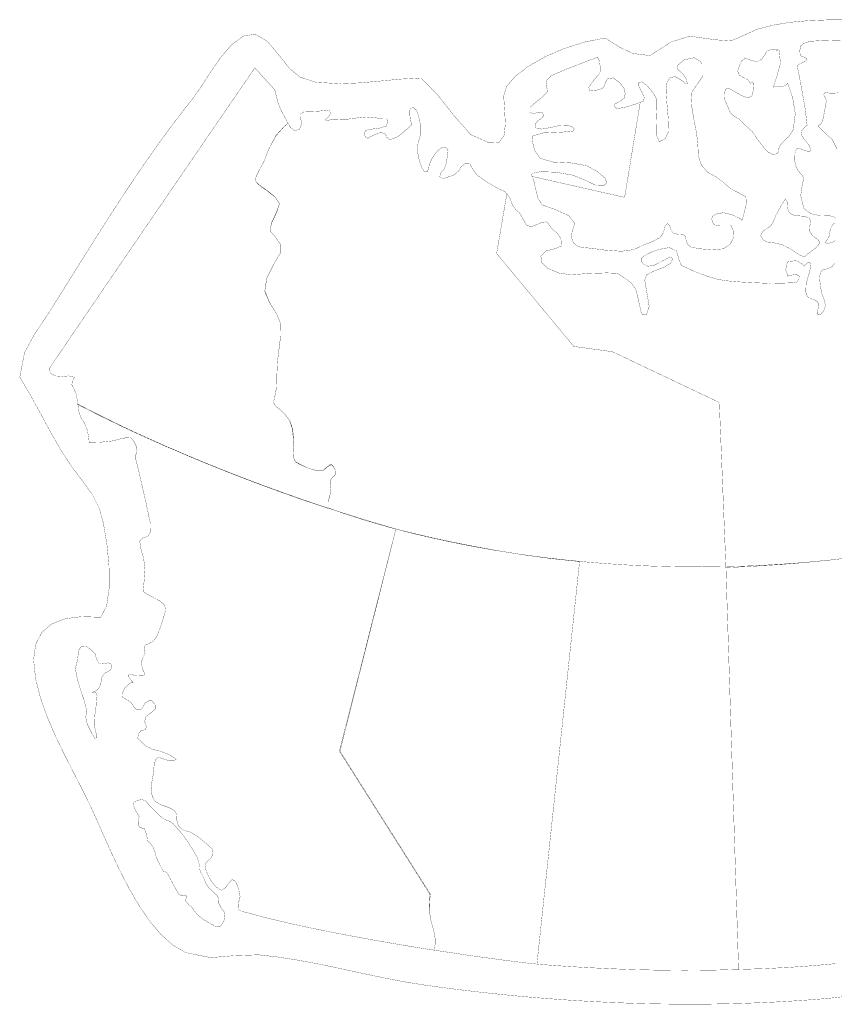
# Model space of a CAD drawing. Extents: x -18.6 to 18.9, y -7.2 to 7.3.
# Tile 1 of 13: x -18.6 to -8.2, y -5.3 to 7.3. Entities that reach past the tile are written whole.
import ezdxf

# ---------------------------------------------------------------- set-up
doc = ezdxf.new("R2010")
doc.units = 0
doc.header["$LTSCALE"] = 0.000394
doc.layers.add('LAYER_1', color=7, linetype='CONTINUOUS')

msp = doc.modelspace()

# ---------------------------------------------------------------- linework, layer by layer
at = {"layer": 'LAYER_1', "color": 59, "linetype": 'CONTINUOUS', "const_width": 0.003}
for points in [[(-8.051081, 7.2625), (-8.286522, 7.260857), (-8.51873, 7.251813), (-8.745543, 7.231429), (-8.964798, 7.195767), (-9.174331, 7.140886), (-9.359637, 7.056777), (-9.500767, 6.994596), (-9.69515, 7.007366), (-10.0327, 7.054362), (-10.268851, 6.97972), (-10.534732, 6.807157), (-10.754073, 6.833513), (-10.924687, 6.915064), (-11.106154, 7.03115), (-11.369821, 6.979314), (-11.629882, 6.896805), (-11.872702, 6.791344), (-12.084647, 6.670656), (-12.252082, 6.542463), (-12.361371, 6.414488), (-12.398882, 6.294453), (-12.387479, 6.112979), (-12.377794, 5.936978), (-12.393061, 5.79217), (-12.456514, 5.704274), (-12.591387, 5.699011), (-12.820913, 5.802098), (-13.035327, 6.046263), (-13.234283, 6.299014), (-13.450264, 6.522039), (-13.707351, 6.507737), (-13.962205, 6.48337), (-14.218501, 6.459883), (-14.479913, 6.44822), (-14.796018, 6.467982), (-14.992873, 6.532761), (-15.124327, 6.641406), (-15.244224, 6.792762), (-15.406413, 6.985677), (-15.561159, 7.079307), (-15.714929, 7.054817), (-15.864249, 6.943987), (-16.005645, 6.778595), (-16.135642, 6.59042), (-16.250767, 6.411242), (-16.347543, 6.272839), (-16.484717, 6.099117), (-16.618767, 5.923109), (-16.749962, 5.745016), (-16.878569, 5.565037), (-17.004853, 5.383373), (-17.129083, 5.200226), (-17.251525, 5.015796), (-17.372447, 4.830283), (-17.492114, 4.643889), (-17.610795, 4.456814), (-17.728756, 4.269259), (-17.846264, 4.081425), (-17.963586, 3.893512), (-18.080989, 3.70572), (-18.19874, 3.518252), (-18.372792, 3.260258), (-18.500495, 3.024141), (-18.560287, 2.712299), (-18.423261, 2.480144), (-18.294031, 2.243486), (-18.165647, 2.006577), (-18.031159, 1.773668), (-17.883618, 1.549012), (-17.757671, 1.384021), (-17.636918, 1.217101), (-17.544858, 1.03289), (-17.494774, 0.843905), (-17.451521, 0.588079), (-17.424263, 0.303301), (-17.422164, 0.027462), (-17.454386, -0.201547), (-17.530094, -0.345835), (-17.776228, -0.337915), (-17.985409, -0.365354), (-18.154266, -0.430947), (-18.279427, -0.537486), (-18.357519, -0.687764), (-18.38517, -0.884577), (-18.359008, -1.130717), (-18.297438, -1.37167), (-18.213267, -1.610037), (-18.112346, -1.845621), (-18.000524, -2.078223), (-17.883651, -2.307646), (-17.767579, -2.533691), (-17.658157, -2.756161), (-17.580446, -2.926985), (-17.493076, -3.124755), (-17.396056, -3.340631), (-17.289395, -3.565777), (-17.173101, -3.791355), (-17.047182, -4.008527), (-16.911646, -4.208455), (-16.766502, -4.382301), (-16.611757, -4.521228), (-16.447421, -4.616398), (-16.130862, -4.68035), (-15.837301, -4.655544), (-15.523004, -4.644394), (-15.285803, -4.67088), (-15.049034, -4.706981), (-14.812566, -4.750348), (-14.576267, -4.798637), (-14.340005, -4.849501), (-14.103646, -4.900594), (-13.867059, -4.949568), (-13.630113, -4.994079), (-13.392673, -5.03178), (-13.183022, -5.060454), (-12.972685, -5.087438), (-12.761719, -5.112705), (-12.550182, -5.136229), (-12.33813, -5.157984), (-12.125619, -5.177945), (-11.912707, -5.196086), (-11.69945, -5.212381), (-11.485906, -5.226804), (-11.27213, -5.239329), (-11.05818, -5.249931), (-10.844113, -5.258583), (-10.629985, -5.26526), (-10.415853, -5.269937), (-10.201774, -5.272586), (-9.987804, -5.273183), (-9.774002, -5.271702), (-9.560422, -5.268116), (-9.347123, -5.262401), (-9.13416, -5.254529), (-8.921591, -5.244476), (-8.709473, -5.232216), (-8.497862, -5.217722), (-8.286815, -5.200969), (-8.286815, -5.200969), (-7.998433, -5.169442)], [(-8.090583, 6.992713), (-8.325315, 6.999295), (-8.501661, 6.988949), (-8.574157, 6.963843), (-8.618398, 6.929323), (-8.628748, 6.870343), (-8.624677, 6.822), (-8.607409, 6.800047), (-8.569445, 6.785614), (-8.540252, 6.766142), (-8.550614, 6.742933), (-8.594854, 6.717831), (-8.64035, 6.696185), (-8.6595, 6.674524), (-8.654173, 6.641567), (-8.617756, 6.452972), (-8.560657, 6.132579), (-8.535551, 5.921406), (-8.560965, 5.900051), (-8.603335, 5.852366), (-8.611803, 5.802772), (-8.579488, 5.750051), (-8.533976, 5.697346), (-8.501661, 5.650272), (-8.493504, 5.612311), (-8.498524, 5.589378), (-8.535551, 5.590957), (-8.595177, 5.60885), (-8.639724, 5.626728), (-8.671118, 5.616382), (-8.69402, 5.559268), (-8.696209, 5.481445), (-8.679587, 5.396087), (-8.643827, 5.33239), (-8.602386, 5.287508), (-8.577925, 5.252055), (-8.594854, 5.169835), (-8.617449, 5.023598), (-8.577925, 4.862315), (-8.553433, 4.838157), (-8.483768, 4.793276), (-8.374575, 4.769122), (-8.246539, 4.765984), (-8.197587, 4.755315), (-8.17124, 4.735228)], [(-8.15428, 5.617008), (-8.213598, 5.734988), (-8.278244, 5.793677), (-8.341004, 5.854252), (-8.383039, 5.895965), (-8.393083, 5.914795), (-8.373, 5.927988), (-8.34915, 5.946819), (-8.32813, 6.019622), (-8.305217, 6.14513), (-8.289846, 6.234882), (-8.305535, 6.270657), (-8.32498, 6.312079), (-8.306791, 6.336555), (-8.229902, 6.326835), (-8.137961, 6.332161)], [(-8.180654, 4.160969), (-8.222063, 4.116728), (-8.291409, 4.087843), (-8.336291, 4.077803), (-8.366094, 4.048945), (-8.376764, 3.974886), (-8.366724, 3.874469), (-8.34915, 3.777827), (-8.319972, 3.701886), (-8.302079, 3.627811), (-8.323724, 3.557531), (-8.364531, 3.511394), (-8.395902, 3.504811), (-8.408469, 3.532106), (-8.400291, 3.572276), (-8.38837, 3.610559), (-8.391508, 3.650728), (-8.407213, 3.675205), (-8.426669, 3.688386), (-8.459291, 3.701551), (-8.502287, 3.720087), (-8.532094, 3.736713), (-8.5525, 3.79476), (-8.54872, 3.894874), (-8.522374, 3.991205), (-8.501661, 4.057413), (-8.496012, 4.10511), (-8.490366, 4.14528), (-8.501661, 4.176031), (-8.526768, 4.17037), (-8.555622, 4.142142), (-8.569445, 4.125197), (-8.59611, 4.153744), (-8.669866, 4.195488), (-8.78126, 4.1845), (-8.794425, 4.153118), (-8.807618, 4.080311), (-8.78126, 3.998094), (-8.743925, 4.00939), (-8.674563, 4.020705), (-8.637213, 3.998094), (-8.64035, 3.955429), (-8.66798, 3.922165), (-8.721941, 3.913378), (-8.838681, 3.909614), (-9.011906, 3.90585), (-9.179465, 3.913378), (-9.246315, 3.916197), (-9.397878, 3.924693), (-9.560736, 3.938791), (-9.674339, 3.957008), (-9.780406, 3.988374), (-9.882693, 4.023535), (-9.982484, 4.063382), (-10.070996, 4.10511), (-10.136882, 4.133661), (-10.167008, 4.206157), (-10.197134, 4.318181), (-10.289394, 4.362437), (-10.4215, 4.337945), (-10.510299, 4.307819), (-10.602866, 4.26076), (-10.648701, 4.224665), (-10.647445, 4.186701), (-10.619827, 4.150606), (-10.56365, 4.123941), (-10.486772, 4.134917), (-10.374106, 4.192976), (-10.283102, 4.243173), (-10.25613, 4.23878), (-10.2555, 4.22687), (-10.252043, 4.207413), (-10.273075, 4.161598), (-10.365642, 4.108248), (-10.494933, 4.058988), (-10.580917, 4.01348), (-10.602866, 3.947256), (-10.577457, 3.797591), (-10.546398, 3.614004), (-10.577457, 3.515161), (-10.631433, 3.507), (-10.647752, 3.534618), (-10.662185, 3.59989), (-10.681335, 3.680224), (-10.696705, 3.756795), (-10.721504, 3.837118), (-10.775157, 3.912126), (-10.857039, 3.973937), (-10.950264, 4.032), (-10.977236, 4.035768), (-11.087087, 4.039531), (-11.323043, 4.032), (-11.547425, 4.015669), (-11.694594, 4.03702), (-11.839882, 4.099783), (-11.912059, 4.168181), (-11.925866, 4.251669), (-11.856827, 4.320063), (-11.744484, 4.348291), (-11.664161, 4.382201), (-11.670425, 4.472575), (-11.714665, 4.543803), (-11.758917, 4.57926), (-11.797512, 4.61661), (-11.826075, 4.662409), (-11.856508, 4.689413), (-11.907665, 4.684394), (-11.98298, 4.652996), (-12.052646, 4.625394), (-12.111, 4.6505), (-12.151795, 4.72361), (-12.194488, 4.800488), (-12.246567, 4.84537), (-12.287362, 4.904689), (-12.324394, 5.003531), (-12.382134, 5.07413), (-12.485677, 5.121508), (-12.623126, 5.204677), (-12.73798, 5.285961), (-12.797909, 5.368791), (-12.833378, 5.434677), (-12.882012, 5.438457), (-12.9385, 5.393268), (-12.978039, 5.331134), (-13.034524, 5.285961), (-13.10889, 5.26052), (-13.171972, 5.240756), (-13.212449, 5.26052), (-13.205543, 5.308862), (-13.157232, 5.359055), (-13.12772, 5.446937), (-13.114539, 5.536673), (-13.107008, 5.594413), (-13.12772, 5.633327), (-13.174791, 5.64337), (-13.227528, 5.606327), (-13.280232, 5.548598), (-13.318839, 5.481445), (-13.34613, 5.418055), (-13.35648, 5.362209), (-13.374681, 5.327047), (-13.406063, 5.323909), (-13.441209, 5.379154), (-13.473539, 5.46889), (-13.490791, 5.554874), (-13.500528, 5.616382), (-13.489535, 5.689815), (-13.45785, 5.802772), (-13.458142, 5.921406), (-13.482004, 6.03311), (-13.507736, 6.109051), (-13.54287, 6.141673), (-13.580543, 6.138228), (-13.595602, 6.108421), (-13.59372, 6.048476), (-13.587126, 5.983835), (-13.574894, 5.943681), (-13.568295, 5.92987), (-13.625728, 5.873693), (-13.745283, 5.77422), (-13.847894, 5.734988), (-13.886177, 5.764807), (-13.905634, 5.809673), (-13.966516, 5.828181), (-14.06222, 5.792102), (-14.127815, 5.754154), (-14.161398, 5.768894), (-14.173323, 5.823484), (-14.155122, 5.855504), (-14.076669, 5.870555), (-13.969331, 5.885311), (-13.895913, 5.909469), (-13.873319, 5.963764), (-13.888689, 6.003303), (-13.934201, 6.003303), (-14.034299, 6.014602), (-14.148831, 6.025272), (-14.250201, 6.015228), (-14.381665, 5.997642), (-14.502488, 5.998898), (-14.574358, 5.996402), (-14.644331, 5.980709), (-14.672882, 5.987933), (-14.629882, 6.027154), (-14.601961, 6.073906), (-14.617024, 6.103083), (-14.654681, 6.109677), (-14.754472, 6.099315), (-14.866496, 6.094307), (-14.93898, 6.093055), (-14.983232, 6.065425), (-14.985744, 6.007374), (-14.969425, 5.939913), (-15.000177, 5.870555), (-15.06011, 5.850791), (-15.112524, 5.8875), (-15.144213, 5.946819), (-15.19474, 5.904445), (-15.299862, 5.788657), (-15.389917, 5.616382), (-15.454256, 5.452894), (-15.514815, 5.34211), (-15.550898, 5.269), (-15.56063, 5.227272), (-15.549642, 5.194941), (-15.508524, 5.158858), (-15.418177, 5.095469), (-15.310839, 5.007602), (-15.25435, 4.921618), (-15.292638, 4.810835), (-15.357295, 4.67372), (-15.372972, 4.574236), (-15.311787, 4.503331), (-15.244937, 4.407933), (-15.245886, 4.286173), (-15.332177, 4.140563), (-15.416583, 3.97426), (-15.440756, 3.811705), (-15.380504, 3.662331), (-15.292024, 3.520504), (-15.237406, 3.388075), (-15.23898, 3.238394), (-15.261256, 3.060457), (-15.279776, 2.905126), (-15.286681, 2.751358), (-15.289819, 2.590075), (-15.313669, 2.464567), (-15.330295, 2.388929), (-15.305512, 2.345303), (-15.25435, 2.303571), (-15.188157, 2.243642), (-15.125705, 2.163), (-15.093374, 2.057882), (-15.077685, 1.933291), (-15.069524, 1.81248), (-15.076429, 1.693539), (-15.051016, 1.635795), (-14.980417, 1.598783), (-14.898504, 1.557972), (-14.803122, 1.527539), (-14.694528, 1.529114), (-14.610441, 1.600343), (-14.589102, 1.599409), (-14.563996, 1.570217), (-14.542657, 1.524094), (-14.540146, 1.487067), (-14.550803, 1.459449), (-14.576547, 1.439366), (-14.60761, 1.40076), (-14.610441, 1.328276), (-14.601961, 1.261441), (-14.61263, 1.202768), (-14.63648, 1.125248), (-14.63585, 1.049626), (-14.628657, 1.046768), (-14.607244, 1.038492), (-14.571878, 1.025209), (-14.522764, 1.007315), (-14.460177, 0.985276), (-14.384366, 0.959484), (-14.295579, 0.93035), (-14.194079, 0.898343), (-14.080071, 0.863823), (-13.953846, 0.827244), (-13.815638, 0.789031), (-13.665677, 0.749579), (-13.504232, 0.709323), (-13.331567, 0.668689), (-13.147906, 0.628098), (-12.953472, 0.587945), (-12.748579, 0.548669), (-12.533417, 0.510705), (-12.308264, 0.474461), (-12.073374, 0.440339), (-11.828965, 0.408795), (-11.575319, 0.380201), (-11.31265, 0.355039), (-11.04124, 0.333685), (-10.761319, 0.316563), (-10.473126, 0.304098), (-10.176933, 0.296728), (-9.872972, 0.294846), (-9.561496, 0.29889), (-9.242752, 0.30928), (-8.917, 0.326429), (-8.58448, 0.350764), (-8.245417, 0.382685), (-7.900106, 0.422646)], [(-8.18661, 4.67372), (-8.213598, 4.6505), (-8.233988, 4.6075), (-8.246846, 4.560752), (-8.255953, 4.506469), (-8.284827, 4.454055), (-8.306165, 4.426134), (-8.272902, 4.41326), (-8.207949, 4.432717), (-8.17124, 4.455937)], [(-8.163083, -4.75626), (-8.442358, -4.781087), (-8.747996, -4.803197), (-9.072461, -4.820378), (-9.408224, -4.830362), (-9.569205, 0.287079), (-9.521213, 0.288819), (-9.38652, 0.294685), (-9.179039, 0.305748), (-8.91274, 0.323043), (-8.601528, 0.34761), (-8.259327, 0.380449), (-7.900106, 0.422646)], [(-11.975449, -4.762579), (-11.433197, 0.363343)], [(-9.569205, 0.287079), (-9.408224, -4.830362)], [(-9.408224, -4.830362), (-9.754484, -4.840244), (-10.096028, -4.843016), (-10.426913, -4.839996), (-10.741193, -4.832449), (-11.032906, -4.821705), (-11.296071, -4.809035), (-11.524756, -4.795783), (-11.713, -4.783201), (-11.854827, -4.772606), (-11.944287, -4.765307), (-11.975449, -4.762579)]]:
    msp.add_lwpolyline(points, dxfattribs=at)
for points in [[(-11.204437, 6.785614), (-11.339362, 6.735402), (-11.606098, 6.632472), (-11.797512, 6.548358), (-11.850551, 6.492209), (-11.860272, 6.437909), (-11.856827, 6.404339), (-11.84302, 6.381425), (-11.842394, 6.345343), (-11.89072, 6.294185), (-11.982031, 6.218579), (-12.067709, 6.146693), (-12.068642, 6.08237), (-12.011835, 6.065425), (-11.958823, 6.088031), (-11.907665, 6.08237), (-11.89072, 6.037181), (-11.913315, 6.008953), (-11.958488, 5.980709), (-11.99835, 5.937083), (-11.989256, 5.885937), (-11.91613, 5.870555), (-11.800358, 5.891268), (-11.678906, 5.917642), (-11.585709, 5.921406), (-11.528594, 5.899732), (-11.50161, 5.872437), (-11.517925, 5.845142), (-11.661024, 5.831657), (-11.894484, 5.821921), (-12.026272, 5.785839), (-12.03224, 5.711154), (-12.006201, 5.600693), (-11.933075, 5.49776), (-11.769909, 5.451012), (-11.542709, 5.440035), (-11.340004, 5.404567), (-11.198787, 5.324858), (-11.108409, 5.247031), (-11.085815, 5.184272), (-11.129122, 5.147563), (-11.217618, 5.150378), (-11.340004, 5.209681), (-11.51635, 5.283756), (-11.734134, 5.322028), (-11.933075, 5.328303), (-12.037906, 5.307606), (-12.042925, 5.275583), (-12.017807, 5.226642), (-11.996787, 5.124343), (-11.962591, 4.990028), (-11.907665, 4.904657), (-11.762378, 4.854465), (-11.57002, 4.768492), (-11.4925, 4.667445), (-11.52702, 4.57174), (-11.537063, 4.494866), (-11.509445, 4.42174), (-11.450449, 4.374039), (-11.382039, 4.362114), (-11.289165, 4.353957), (-11.116264, 4.330748), (-10.900039, 4.315043), (-10.738433, 4.337012), (-10.624528, 4.391614), (-10.499323, 4.440567), (-10.408012, 4.489508), (-10.36313, 4.554472), (-10.34839, 4.630724), (-10.314819, 4.667445), (-10.285933, 4.644224), (-10.270244, 4.594642), (-10.24702, 4.548827), (-10.186461, 4.532201), (-10.124008, 4.52874), (-10.086043, 4.506469), (-10.076, 4.452492), (-10.056543, 4.402299), (-10.01826, 4.370902), (-9.914394, 4.347374), (-9.752161, 4.335114), (-9.603094, 4.345492), (-9.513358, 4.406035), (-9.472563, 4.491083), (-9.467543, 4.557291), (-9.483862, 4.598102), (-9.496413, 4.629469), (-9.501433, 4.64202), (-9.548811, 4.640445), (-9.643264, 4.640764), (-9.713248, 4.6505), (-9.742425, 4.682815), (-9.749024, 4.728327), (-9.738661, 4.760642), (-9.699134, 4.78763), (-9.603094, 4.807098), (-9.484488, 4.777587), (-9.393484, 4.733669), (-9.36648, 4.714213), (-9.36587, 4.709803), (-9.343276, 4.77915), (-9.309382, 4.914409), (-9.315031, 5.006346), (-9.391602, 5.050894), (-9.503945, 5.10865), (-9.603094, 5.192736), (-9.696303, 5.263031), (-9.800795, 5.320157), (-9.882693, 5.413031), (-9.920657, 5.536996), (-9.926642, 5.664693), (-9.942012, 5.811252), (-9.978106, 5.998591), (-10.010421, 6.191575), (-10.001327, 6.345024), (-9.93448, 6.441047), (-9.87328, 6.531425), (-9.874228, 6.700886), (-9.897756, 6.73476), (-9.972138, 6.779949), (-10.102988, 6.751709), (-10.193043, 6.674524), (-10.179559, 6.625571), (-10.145346, 6.599193), (-10.110201, 6.567201), (-10.073185, 6.506949), (-10.060618, 6.446697), (-10.079461, 6.444508), (-10.132165, 6.49126), (-10.21313, 6.53989), (-10.281539, 6.525791), (-10.319839, 6.460827), (-10.331748, 6.361969), (-10.321079, 6.201618), (-10.302894, 5.999843), (-10.297858, 5.845142), (-10.339602, 5.751307), (-10.417106, 5.710205), (-10.45885, 5.802772), (-10.454748, 5.996402), (-10.448807, 6.15989), (-10.45037, 6.251827), (-10.494933, 6.329654), (-10.575268, 6.428189), (-10.636776, 6.472122), (-10.655602, 6.468665), (-10.685713, 6.455791), (-10.68761, 6.429752), (-10.647445, 6.360087), (-10.609146, 6.273472), (-10.619827, 6.226417), (-10.715228, 6.190949), (-10.857669, 6.146067), (-10.958728, 6.133209), (-10.991043, 6.16113), (-10.980067, 6.192831), (-10.916358, 6.226417), (-10.861756, 6.268146), (-10.852339, 6.323071), (-10.865535, 6.387394), (-10.916677, 6.457992), (-11.00361, 6.522945), (-11.077335, 6.51448), (-11.108102, 6.457047), (-11.120028, 6.410921), (-11.145118, 6.387394), (-11.224827, 6.363543), (-11.308299, 6.354756), (-11.314591, 6.404339), (-11.250575, 6.496906), (-11.186555, 6.568776), (-11.162063, 6.616154), (-11.171157, 6.671386), (-11.178398, 6.730382)], [(-8.908346, 6.870343), (-8.935961, 6.8785), (-8.965445, 6.884776), (-8.993075, 6.887272), (-9.044539, 6.865626), (-9.077177, 6.815724), (-9.111681, 6.760185), (-9.172559, 6.728807), (-9.248504, 6.746378), (-9.331976, 6.777134), (-9.338882, 6.758933), (-9.353331, 6.750146), (-9.36587, 6.74324), (-9.397248, 6.677969), (-9.419217, 6.610811), (-9.39976, 6.55685), (-9.353008, 6.530476), (-9.296831, 6.504118), (-9.255728, 6.455161), (-9.240972, 6.462693), (-9.228114, 6.458929), (-9.21337, 6.455161), (-9.220276, 6.367311), (-9.240343, 6.288858), (-9.298087, 6.268772), (-9.374346, 6.301394), (-9.450598, 6.343461), (-9.526862, 6.387394), (-9.547559, 6.386768), (-9.568268, 6.382358), (-9.577685, 6.370465), (-9.590252, 6.309264), (-9.58774, 6.248063), (-9.560736, 6.192512), (-9.534394, 6.130067), (-9.508016, 6.071378), (-9.459079, 6.031531), (-9.406969, 6.001087), (-9.364291, 5.963122), (-9.323512, 5.921406), (-9.231555, 5.835102), (-9.158445, 5.728083), (-9.077803, 5.624846), (-9.032295, 5.579031), (-8.973618, 5.546409), (-8.916827, 5.557079), (-8.898626, 5.587189), (-8.895488, 5.628614), (-8.882933, 5.65874), (-8.823937, 5.724638), (-8.761177, 5.78489), (-8.713476, 5.862091), (-8.685862, 6.064795), (-8.718496, 6.263752), (-8.78126, 6.455161), (-8.786587, 6.452024), (-8.801331, 6.435705), (-8.82363, 6.421287), (-8.8685, 6.409362), (-8.917134, 6.416264), (-8.967665, 6.404339), (-8.915878, 6.557157), (-8.875402, 6.711858), (-8.891402, 6.870343), (-8.900185, 6.878181), (-8.910858, 6.882268), (-8.925291, 6.878807), (-8.92278, 6.876618), (-8.916504, 6.872531)], [(-17.897823, 2.617063), (-17.844154, 2.502209), (-17.82439, 2.404299), (-17.821575, 2.362874), (-17.534461, 2.216799), (-17.246835, 2.077437), (-16.961264, 1.945157), (-16.680413, 1.820378), (-16.406913, 1.703421), (-16.143402, 1.594697), (-15.892469, 1.494551), (-15.656803, 1.403358), (-15.43902, 1.321504), (-15.241713, 1.249358), (-15.067555, 1.187295), (-14.919157, 1.135669), (-14.799165, 1.094874), (-14.710189, 1.065276), (-14.654886, 1.047248), (-14.63585, 1.041161), (-14.63648, 1.120854), (-14.61263, 1.198681), (-14.601961, 1.261441), (-14.610441, 1.324512), (-14.60761, 1.398878), (-14.576547, 1.439366), (-14.550803, 1.455685), (-14.540146, 1.485181), (-14.542657, 1.524094), (-14.563996, 1.568016), (-14.589102, 1.593134), (-14.610441, 1.591878), (-14.694528, 1.526606), (-14.803122, 1.527232), (-14.898504, 1.557972), (-14.980417, 1.593134), (-15.051016, 1.63015), (-15.076429, 1.693539), (-15.069217, 1.812173), (-15.075173, 1.93078), (-15.084909, 2.049386), (-15.123193, 2.160488), (-15.187839, 2.243319), (-15.25435, 2.303571), (-15.305512, 2.345303), (-15.330295, 2.388929), (-15.313669, 2.464567), (-15.289819, 2.586311), (-15.286681, 2.749492), (-15.279776, 2.905126), (-15.261256, 3.058575), (-15.23898, 3.234614), (-15.237406, 3.388075), (-15.292024, 3.520181), (-15.380504, 3.659819), (-15.440756, 3.80324), (-15.416583, 3.971748), (-15.332177, 4.14026), (-15.245886, 4.286173), (-15.244937, 4.407933), (-15.311787, 4.503331), (-15.372972, 4.574236), (-15.355413, 4.67372), (-15.288886, 4.810835), (-15.25435, 4.921618), (-15.310839, 5.005398), (-15.418177, 5.089193), (-15.508524, 5.150378), (-15.549642, 5.192429), (-15.56063, 5.226949), (-15.550898, 5.269), (-15.514815, 5.34211), (-15.454256, 5.452894), (-15.389917, 5.616382), (-15.299862, 5.78489), (-15.19474, 5.902563), (-15.144213, 5.946819), (-15.17339, 5.997642), (-15.230823, 6.104965), (-15.271311, 6.200988), (-15.289819, 6.271283), (-15.306445, 6.339693), (-15.313669, 6.370465), (-15.567843, 6.650047), (-15.583429, 6.627335), (-15.62824, 6.562004), (-15.699366, 6.458287), (-15.793902, 6.320457), (-15.908933, 6.15272), (-16.04152, 5.959283), (-16.188795, 5.744433), (-16.347815, 5.51237), (-16.515669, 5.26735), (-16.689476, 5.013602), (-16.866276, 4.755343), (-17.043193, 4.496819), (-17.217291, 4.242283), (-17.385685, 3.995949), (-17.545449, 3.762051), (-17.693657, 3.544835), (-17.827413, 3.348535), (-17.943799, 3.17737), (-18.039913, 3.035583), (-18.112819, 2.927429), (-18.15963, 2.857106), (-18.177406, 2.828878), (-18.18024, 2.783689), (-18.154827, 2.749799), (-18.101157, 2.727205), (-18.017059, 2.720925), (-17.936736, 2.727831), (-17.863933, 2.710256), (-17.874602, 2.691748), (-17.892803, 2.652516)], [(-8.81515, 4.980937), (-8.856882, 4.910965), (-8.934386, 4.771311), (-8.97613, 4.667445), (-9.017551, 4.624142), (-9.092866, 4.575185), (-9.128642, 4.514933), (-9.097874, 4.462535), (-9.04076, 4.428965), (-8.959169, 4.42174), (-8.851232, 4.39913), (-8.733882, 4.337012), (-8.637213, 4.26924), (-8.573209, 4.245055), (-8.543083, 4.262339), (-8.535551, 4.277709), (-8.493823, 4.30563), (-8.416303, 4.365575), (-8.374575, 4.42174), (-8.39276, 4.458768), (-8.435453, 4.49202), (-8.459291, 4.506469), (-8.477811, 4.528114), (-8.505748, 4.578004), (-8.501661, 4.633555), (-8.48911, 4.690976), (-8.508567, 4.737114), (-8.569445, 4.760642), (-8.654173, 4.76661), (-8.727606, 4.780098), (-8.77278, 4.819957), (-8.787551, 4.880504), (-8.789098, 4.942957)], [(-17.821575, 2.37137), (-17.809476, 2.36476), (-17.773598, 2.345508), (-17.714559, 2.314461), (-17.633012, 2.272398), (-17.529528, 2.220173), (-17.404776, 2.158606), (-17.259343, 2.088531), (-17.093882, 2.010764), (-16.908984, 1.926138), (-16.705299, 1.835469), (-16.483441, 1.739587), (-16.244039, 1.639315), (-15.987693, 1.535496), (-15.715039, 1.428945), (-15.426728, 1.320484), (-15.123339, 1.210941), (-14.805516, 1.101138), (-14.473866, 0.991929), (-14.129039, 0.88411), (-13.771646, 0.778496), (-14.491819, -2.051323), (-13.339547, -3.872961), (-13.344878, -3.92787), (-13.348323, -4.052445), (-13.331067, -4.186449), (-13.304402, -4.28811), (-13.2815, -4.367189), (-13.271752, -4.440622), (-13.272378, -4.51185), (-13.282437, -4.564264), (-13.288697, -4.584642), (-13.325638, -4.578949), (-13.429606, -4.5625), (-13.590335, -4.536358), (-13.797551, -4.501547), (-14.040969, -4.459087), (-14.310319, -4.410043), (-14.595319, -4.355398), (-14.885705, -4.296213), (-15.171213, -4.233524), (-15.441559, -4.168339), (-15.686461, -4.101705), (-15.721917, -4.096059), (-15.778094, -4.067831), (-15.779657, -4.000047), (-15.7555, -3.899319), (-15.772752, -3.809878), (-15.788138, -3.771272), (-15.796295, -3.747437), (-15.819504, -3.704744), (-15.855921, -3.686555), (-15.896701, -3.725469), (-15.939394, -3.788843), (-15.991488, -3.822122), (-16.061154, -3.782567), (-16.119508, -3.70915), (-16.143984, -3.66961), (-16.15937, -3.639177), (-16.187917, -3.572957), (-16.203287, -3.508634), (-16.192937, -3.473181), (-16.165646, -3.445244), (-16.127039, -3.415437), (-16.115114, -3.392201), (-16.099421, -3.342634), (-16.110094, -3.296819), (-16.186661, -3.228394), (-16.293358, -3.139283), (-16.398169, -3.076535), (-16.461866, -3.062394), (-16.501087, -3.04263), (-16.542205, -3.00026), (-16.561031, -2.929047), (-16.562913, -2.859685), (-16.593028, -2.80539), (-16.665831, -2.767425), (-16.751815, -2.738878), (-16.830268, -2.695264), (-16.84565, -2.677996), (-16.874201, -2.624969), (-16.889587, -2.534287), (-16.877031, -2.432917), (-16.862598, -2.350378), (-16.855693, -2.288563), (-16.849724, -2.22424), (-16.830575, -2.158035), (-16.796374, -2.127587), (-16.743976, -2.14611), (-16.67085, -2.168382), (-16.601508, -2.169957), (-16.569819, -2.155831), (-16.590839, -2.136067), (-16.660811, -2.093697), (-16.771591, -2.051949), (-16.880476, -2.025283), (-16.957354, -1.983555), (-17.011634, -1.930835), (-17.058402, -1.889409), (-17.050547, -1.831043), (-17.01511, -1.789311), (-16.987173, -1.785224), (-16.957354, -1.77174), (-16.949835, -1.73376), (-16.970535, -1.676969), (-16.957354, -1.61076), (-16.887059, -1.559925), (-16.835594, -1.514736), (-16.838732, -1.458248), (-16.877339, -1.410551), (-16.921579, -1.409921), (-16.965835, -1.441303), (-16.989669, -1.482098), (-17.009768, -1.51348), (-17.050547, -1.526031), (-17.096059, -1.506898), (-17.120858, -1.463272), (-17.160705, -1.415878), (-17.220634, -1.382), (-17.256102, -1.359406), (-17.253913, -1.314217), (-17.237579, -1.268402), (-17.219378, -1.241413), (-17.169185, -1.19561), (-17.122417, -1.168303), (-17.117091, -1.180535), (-17.126811, -1.170169), (-17.15787, -1.124996), (-17.183299, -1.085457), (-17.152224, -1.068512), (-17.118972, -1.075094), (-17.106421, -1.087339), (-17.067492, -1.093921), (-17.013213, -1.092358), (-16.97776, -1.08137), (-16.974299, -1.051563), (-16.993772, -1.012331), (-17.016992, -0.929807), (-16.991244, -0.856681), (-16.964256, -0.802091), (-16.978693, -0.747488), (-16.974299, -0.704181), (-16.91939, -0.682843), (-16.862598, -0.652106), (-16.813323, -0.585579), (-16.765929, -0.46224), (-16.722315, -0.321961), (-16.703181, -0.255142), (-16.70413, -0.233803), (-16.722008, -0.186102), (-16.779445, -0.136508), (-16.875776, -0.086937), (-16.957047, -0.03924), (-16.991244, -0.017902), (-16.986543, 0.026327), (-16.976181, 0.132701), (-16.965835, 0.261669), (-16.983406, 0.401323), (-17.021693, 0.537181), (-17.033618, 0.625996), (-17.000339, 0.661772), (-16.965205, 0.674953), (-16.94889, 0.676835), (-16.930059, 0.686862), (-16.899933, 0.734575), (-16.898051, 0.846276), (-16.953909, 1.115819), (-17.034244, 1.466354), (-17.084453, 1.668126), (-17.082264, 1.724921), (-17.066882, 1.772311), (-17.075972, 1.829106), (-17.110815, 1.899398), (-17.151287, 1.945217), (-17.203059, 1.947724), (-17.235374, 1.932035), (-17.241346, 1.935173), (-17.262378, 1.93078), (-17.373772, 1.900654), (-17.549201, 1.881827), (-17.677528, 1.879941), (-17.681614, 1.928591), (-17.698866, 2.031827), (-17.736846, 2.125665), (-17.781394, 2.194992), (-17.810906, 2.279402)], [(-13.288697, -4.584642), (-12.790992, -4.658465), (-12.420154, -4.709508), (-12.166858, -4.741445), (-12.021732, -4.757909), (-11.975449, -4.762579), (-11.433197, 0.363343), (-11.780724, 0.399673), (-12.122106, 0.445563), (-12.450193, 0.497858), (-12.757772, 0.553413), (-13.037693, 0.609051), (-13.282799, 0.661654), (-13.485917, 0.708055), (-13.639874, 0.745083), (-13.737504, 0.769618), (-13.771646, 0.778496), (-14.483354, -2.051323), (-13.331067, -3.872961), (-13.338598, -3.92787), (-13.34613, -4.052445), (-13.331067, -4.186449), (-13.304402, -4.28811), (-13.2815, -4.367189), (-13.271752, -4.440622), (-13.272378, -4.51185), (-13.282437, -4.564264)]]:
    msp.add_lwpolyline(points, close=True, dxfattribs=at)
at = {"layer": 'LAYER_1', "color": 39, "linetype": 'CONTINUOUS', "const_width": 0.003}
for points in [[(-12.042535, 5.26924), (-10.85913, 5.001299), (-10.660311, 6.212567)], [(-9.569205, 0.287079), (-9.653394, 2.388874), (-11.015429, 3.036398), (-11.506654, 3.103382), (-12.489102, 4.286787), (-12.358638, 5.04776)]]:
    msp.add_lwpolyline(points, dxfattribs=at)
at = {"layer": 'LAYER_1', "color": 7, "linetype": 'CONTINUOUS', "const_width": 0.003}
for points in [[(-17.80463, -0.75502), (-17.771043, -0.713598), (-17.722409, -0.711728), (-17.660598, -0.75502), (-17.607555, -0.804295), (-17.597835, -0.815902), (-17.60128, -0.814323), (-17.598461, -0.824685), (-17.58998, -0.85198), (-17.575866, -0.890587), (-17.556732, -0.930114), (-17.530051, -0.941409), (-17.516551, -0.941409), (-17.489579, -0.933878), (-17.436217, -0.926346), (-17.397929, -0.941409), (-17.38726, -0.978453), (-17.402965, -1.011705), (-17.41489, -1.026154), (-17.437469, -1.034941), (-17.482673, -1.062539), (-17.516551, -1.110882), (-17.528476, -1.184941), (-17.549815, -1.245807), (-17.584335, -1.280327), (-17.616343, -1.290689), (-17.631406, -1.301035), (-17.635169, -1.305736), (-17.617906, -1.303547), (-17.587472, -1.31076), (-17.575866, -1.34811), (-17.585909, -1.410858), (-17.588421, -1.460437), (-17.592815, -1.517567), (-17.604724, -1.589421), (-17.609118, -1.663161), (-17.609744, -1.729382), (-17.597512, -1.787736), (-17.585283, -1.840457), (-17.584335, -1.881878), (-17.608185, -1.885323), (-17.639563, -1.830413), (-17.669063, -1.77174), (-17.697307, -1.714933), (-17.714252, -1.661906), (-17.719902, -1.61076), (-17.712354, -1.572154), (-17.710472, -1.539213), (-17.719902, -1.483661), (-17.748142, -1.384819), (-17.787669, -1.263378), (-17.821575, -1.15324), (-17.842898, -1.060657), (-17.851059, -0.994453), (-17.83852, -0.941409), (-17.825969, -0.889331), (-17.817181, -0.818409)], [(-16.381213, -4.025472), (-16.310626, -4.121807), (-16.234362, -4.18613), (-16.152465, -4.237272), (-16.076827, -4.277764), (-16.021917, -4.289992), (-15.991488, -4.262701), (-15.963551, -4.216882), (-15.954441, -4.184248), (-15.949114, -4.144079), (-15.957579, -4.09889), (-15.994303, -4.053701), (-16.025362, -3.991567), (-16.028197, -3.929433), (-16.047957, -3.889906), (-16.101626, -3.839055), (-16.151209, -3.792945), (-16.187598, -3.741161), (-16.220248, -3.661146), (-16.256008, -3.591787), (-16.269189, -3.558217), (-16.271071, -3.517098), (-16.274209, -3.501409), (-16.284878, -3.459358), (-16.304976, -3.398492), (-16.356732, -3.307165), (-16.425465, -3.198909), (-16.482886, -3.118878), (-16.529024, -3.062713), (-16.569496, -3.019728), (-16.609988, -2.974846), (-16.65611, -2.942224), (-16.696583, -2.928402), (-16.737071, -2.907079), (-16.780059, -2.873815), (-16.826823, -2.827354), (-16.881106, -2.771512), (-16.925665, -2.724748), (-16.943866, -2.696827), (-16.965835, -2.678319), (-17.012598, -2.667953), (-17.068748, -2.680185), (-17.109866, -2.703728), (-17.112697, -2.713449), (-17.109866, -2.74765), (-17.084453, -2.81387), (-17.049307, -2.863146), (-17.04052, -2.886047), (-17.050547, -2.924024), (-17.053685, -2.957594), (-17.053075, -2.983634), (-17.033618, -3.01722), (-16.995024, -3.036354), (-16.973366, -3.040441), (-16.957354, -3.076535), (-16.940421, -3.145882), (-16.934776, -3.190748), (-16.906516, -3.220555), (-16.865736, -3.266693), (-16.839988, -3.335409), (-16.821803, -3.398492), (-16.802024, -3.45152), (-16.770965, -3.506429), (-16.745539, -3.559469), (-16.733933, -3.579862), (-16.70915, -3.581437), (-16.68622, -3.601827), (-16.641047, -3.683417), (-16.578913, -3.79702), (-16.533736, -3.872961), (-16.494504, -3.894606), (-16.445854, -3.888024), (-16.440516, -3.89837), (-16.447752, -3.961457), (-16.407894, -4.007563)]]:
    msp.add_lwpolyline(points, close=True, dxfattribs=at)

doc.saveas('drawing.dxf')
